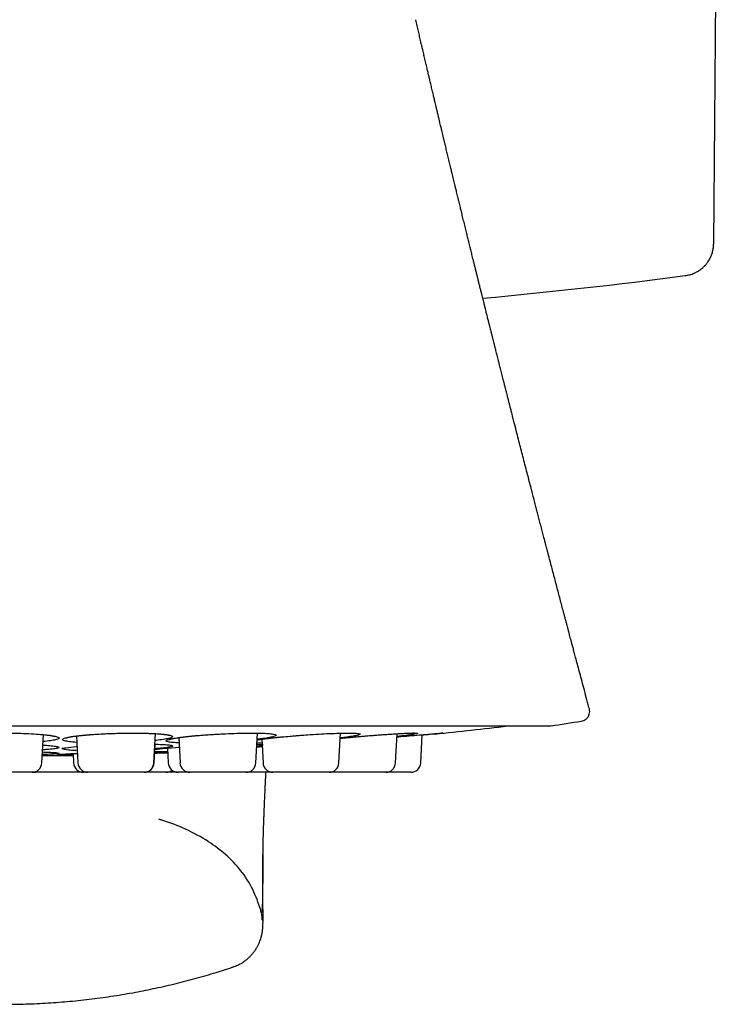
# Model space of a CAD drawing. Header units: millimetres. Extents: x 8 to 1520, y 12 to 1090.
# Tile 10 of 53: x 798 to 820, y 370 to 400. Entities that reach past the tile are written whole.
import ezdxf

# ---------------------------------------------------------------- set-up
doc = ezdxf.new("R2010")
doc.units = ezdxf.units.MM

msp = doc.modelspace()

# ---------------------------------------------------------------- linework, layer by layer
at = {"color": 7, "linetype": 'Continuous', "lineweight": 30}
for p, q in [((819.215, 393.265), (819.508, 426.82)), ((780.878, 378.537), (814.213, 378.537)), ((798.704, 377.409), (798.75, 378.273)), ((799.763, 378.231), (799.806, 377.409)), ((802.124, 377.409), (802.17, 378.303)), ((802.881, 378.182), (802.922, 377.409)), ((805.239, 377.409), (805.287, 378.319)), ((805.419, 378.133), (805.456, 377.409)), ((807.774, 377.409), (807.821, 378.318)), ((809.503, 377.409), (809.549, 378.301)), ((810.272, 377.409), (810.317, 378.272)), ((802.132, 377.409), (802.162, 377.981)), ((802.54, 377.863), (802.564, 377.409)), ((802.549, 377.864), (802.896, 377.893)), ((805.425, 378.016), (805.271, 378.018)), ((798.716, 377.636), (799.311, 377.636)), ((799.58, 377.693), (799.774, 377.702)), ((799.656, 377.697), (799.671, 377.409)), ((798.405, 377.124), (796.687, 377.124)), ((798.41, 377.124), (798.416, 377.124)), ((801.824, 377.124), (800.106, 377.124)), ((801.832, 377.124), (801.831, 377.124)), ((804.939, 377.124), (803.221, 377.124)), ((807.474, 377.124), (805.756, 377.124)), ((807.479, 377.124), (807.485, 377.124)), ((809.203, 377.124), (807.485, 377.124)), ((804.539, 371.183), (804.539, 371.182))]:
    msp.add_line(p, q, dxfattribs=at)
at = {"color": 7, "linetype": 'Continuous', "lineweight": 30, "flags": 128}
msp.add_lwpolyline([(798.457, 377.129), (798.464, 377.128), (798.509, 377.124)], dxfattribs=at)
at = {"color": 7, "linetype": 'Continuous', "lineweight": 30}
for centre, radius, start, end in [((797.546, 550.924), 160, 275.24217, 277.46927), ((797.546, 487.275), 110.01, 278.73035, 279.22192), ((797.546, 507.624), 130, 275.80913, 276.79405), ((814.213, 378.737), 0.2, 270, 278.7209), ((799.311, 378.636), 1, 270, 270.7841), ((797.546, 507.624), 130, 270.78415, 270.93128), ((798.405, 377.424), 0.3, 270, 357), ((799.971, 377.424), 0.3, 183, 270), ((800.106, 377.424), 0.3, 183, 270), ((801.824, 377.424), 0.3, 270, 357), ((801.832, 377.424), 0.3, 270, 357), ((802.499, 377.424), 0.3, 270, 307.3264), ((802.863, 377.424), 0.3, 183, 270), ((803.221, 377.424), 0.3, 183, 270), ((804.939, 377.424), 0.3, 270, 357), ((805.756, 377.424), 0.3, 183, 270), ((807.474, 377.424), 0.3, 270, 357), ((809.203, 377.424), 0.3, 270, 357), ((809.972, 377.424), 0.3, 270, 357)]:
    msp.add_arc(centre, radius, start, end, dxfattribs=at)
for points, knots in [([(815.419, 379.061), (815.415, 379.075), (815.384, 379.191), (815.327, 379.403), (815.25, 379.69), (815.179, 379.955), (815.114, 380.199), (815.055, 380.42), (815.003, 380.613), (814.959, 380.779), (814.922, 380.919), (814.889, 381.041), (814.861, 381.147), (814.837, 381.236), (814.819, 381.306), (814.805, 381.358), (814.796, 381.393), (814.789, 381.419), (814.782, 381.444), (814.774, 381.476), (814.763, 381.517), (814.747, 381.577), (814.725, 381.658), (814.699, 381.757), (814.671, 381.864), (814.617, 382.065), (814.54, 382.359), (814.437, 382.749), (814.333, 383.143), (814.253, 383.448), (814.196, 383.662), (814.166, 383.779), (814.138, 383.885), (814.113, 383.979), (814.089, 384.071), (814.062, 384.174), (814.029, 384.302), (813.989, 384.455), (813.945, 384.624), (813.9, 384.793), (813.858, 384.957), (813.817, 385.113), (813.775, 385.274), (813.73, 385.447), (813.68, 385.641), (813.627, 385.845), (813.573, 386.054), (813.515, 386.277), (813.454, 386.513), (813.391, 386.757), (813.33, 386.994), (813.269, 387.232), (813.204, 387.487), (813.133, 387.764), (813.073, 387.999), (813.027, 388.177), (812.998, 388.291), (812.971, 388.396), (812.95, 388.481), (812.932, 388.551), (812.915, 388.618), (812.895, 388.697), (812.871, 388.79), (812.844, 388.894), (812.817, 389), (812.785, 389.13), (812.747, 389.278), (812.706, 389.441), (812.671, 389.577), (812.643, 389.687), (812.622, 389.773), (812.603, 389.847), (812.584, 389.921), (812.564, 390.003), (812.539, 390.101), (812.514, 390.199), (812.491, 390.293), (812.469, 390.379), (812.446, 390.469), (812.423, 390.563), (812.4, 390.654), (812.379, 390.735), (812.364, 390.796), (812.352, 390.842), (812.342, 390.884), (812.329, 390.935), (812.314, 390.996), (812.297, 391.062), (812.281, 391.127), (812.264, 391.196), (812.247, 391.264), (812.231, 391.326), (812.217, 391.382), (812.202, 391.442), (812.185, 391.513), (812.165, 391.593), (812.143, 391.682), (812.119, 391.775), (812.093, 391.881), (812.065, 391.994), (812.035, 392.113), (812.007, 392.229), (811.977, 392.346), (811.947, 392.469), (811.918, 392.586), (811.891, 392.697), (811.866, 392.794), (811.845, 392.881), (811.825, 392.961), (811.805, 393.045), (811.775, 393.166), (811.74, 393.307), (811.702, 393.462), (811.664, 393.615), (811.624, 393.779), (811.582, 393.951), (811.542, 394.114), (811.506, 394.262), (811.477, 394.381), (811.451, 394.485), (811.429, 394.578), (811.406, 394.672), (811.385, 394.758), (811.367, 394.834), (811.35, 394.901), (811.335, 394.964), (811.319, 395.03), (811.301, 395.103), (811.281, 395.185), (811.26, 395.271), (811.241, 395.353), (811.217, 395.45), (811.188, 395.572), (811.15, 395.728), (811.11, 395.892), (811.071, 396.056), (811.039, 396.19), (811.011, 396.304), (810.989, 396.398), (810.965, 396.496), (810.943, 396.589), (810.924, 396.669), (810.908, 396.737), (810.892, 396.801), (810.876, 396.868), (810.857, 396.948), (810.835, 397.042), (810.811, 397.144), (810.786, 397.249), (810.762, 397.348), (810.74, 397.44), (810.72, 397.523), (810.703, 397.596), (810.687, 397.663), (810.672, 397.729), (810.655, 397.801), (810.635, 397.883), (810.608, 397.996), (810.578, 398.125), (810.546, 398.261), (810.516, 398.386), (810.486, 398.515), (810.453, 398.657), (810.423, 398.786), (810.397, 398.893), (810.378, 398.974), (810.36, 399.052), (810.34, 399.138), (810.319, 399.23), (810.297, 399.324), (810.27, 399.439), (810.238, 399.578), (810.199, 399.742), (810.16, 399.912), (810.133, 400.029), (810.119, 400.091), (810.118, 400.093)], [0, 0, 0, 0, 0.001982, 0.016676, 0.030358, 0.043019, 0.05465, 0.065243, 0.07479, 0.08228, 0.088961, 0.094829, 0.099881, 0.104113, 0.107525, 0.109885, 0.111583, 0.112619, 0.113641, 0.115138, 0.11711, 0.11956, 0.123706, 0.128691, 0.133845, 0.138998, 0.157393, 0.175805, 0.194506, 0.213586, 0.219648, 0.225327, 0.230421, 0.23493, 0.238853, 0.243659, 0.249612, 0.2572, 0.265561, 0.273657, 0.281487, 0.28897, 0.29602, 0.304501, 0.313696, 0.323696, 0.333714, 0.343529, 0.35566, 0.367315, 0.378472, 0.389562, 0.401206, 0.414897, 0.429147, 0.434768, 0.44036, 0.445403, 0.449741, 0.45246, 0.455476, 0.459231, 0.463727, 0.468887, 0.474005, 0.478916, 0.487376, 0.495133, 0.502129, 0.506808, 0.510877, 0.514336, 0.517472, 0.521344, 0.52605, 0.531505, 0.535338, 0.539403, 0.5437, 0.548229, 0.552835, 0.556715, 0.559754, 0.56155, 0.563293, 0.56571, 0.568787, 0.571984, 0.575073, 0.578053, 0.58185, 0.584716, 0.587001, 0.589817, 0.593236, 0.597106, 0.601305, 0.605829, 0.610448, 0.616411, 0.621923, 0.627357, 0.632885, 0.638689, 0.6448, 0.64963, 0.654447, 0.658688, 0.662019, 0.665854, 0.670625, 0.679233, 0.685883, 0.692743, 0.700985, 0.709246, 0.717182, 0.724172, 0.730322, 0.734198, 0.738951, 0.743477, 0.747567, 0.751194, 0.754298, 0.757142, 0.760194, 0.763689, 0.767543, 0.771749, 0.775909, 0.779269, 0.785539, 0.793218, 0.801517, 0.808861, 0.816525, 0.820585, 0.825024, 0.829951, 0.834426, 0.838218, 0.841308, 0.844102, 0.847291, 0.850948, 0.855345, 0.860658, 0.865434, 0.870253, 0.874753, 0.878499, 0.882015, 0.885123, 0.88804, 0.891381, 0.895323, 0.899707, 0.907501, 0.913566, 0.919111, 0.92522, 0.931901, 0.939222, 0.943474, 0.947171, 0.950648, 0.954595, 0.95928, 0.963777, 0.967937, 0.975588, 0.983418, 0.991217, 0.99966, 1, 1, 1, 1]), ([(818.345, 392.282), (818.394, 392.29), (818.486, 392.306), (818.611, 392.352), (818.708, 392.401), (818.781, 392.448), (818.834, 392.487), (818.878, 392.523), (818.924, 392.567), (818.979, 392.625), (819.043, 392.709), (819.101, 392.805), (819.149, 392.91), (819.185, 393.019), (819.21, 393.138), (819.213, 393.222), (819.215, 393.265)], [0, 0, 0, 0, 0.102326, 0.195556, 0.277645, 0.33102, 0.376896, 0.41501, 0.450361, 0.509729, 0.583398, 0.670789, 0.744684, 0.824897, 0.910416, 1, 1, 1, 1]), ([(815.177, 378.687), (815.201, 378.693), (815.246, 378.703), (815.297, 378.732), (815.33, 378.759), (815.351, 378.78), (815.372, 378.806), (815.397, 378.844), (815.421, 378.903), (815.434, 378.979), (815.424, 379.033), (815.419, 379.061)], [0, 0, 0, 0, 0.15256, 0.282393, 0.353057, 0.409622, 0.456984, 0.551812, 0.677931, 0.830455, 1, 1, 1, 1]), ([(797.02, 378.313), (797.074, 378.314), (797.178, 378.318), (797.356, 378.32), (797.596, 378.321), (797.899, 378.319), (798.234, 378.309), (798.539, 378.293), (798.801, 378.271), (799.012, 378.246), (799.156, 378.216), (799.233, 378.185), (799.234, 378.153), (799.164, 378.122), (799.018, 378.093), (798.872, 378.072), (798.762, 378.064), (798.739, 378.062)], [0, 0, 0, 0, 0.037576, 0.073913, 0.119727, 0.198085, 0.276007, 0.353679, 0.43228, 0.510615, 0.588348, 0.666587, 0.744719, 0.823244, 0.90152, 0.979574, 1, 1, 1, 1]), ([(798.637, 378.283), (798.678, 378.28), (798.747, 378.274), (798.834, 378.265), (798.903, 378.256), (798.962, 378.248), (799.009, 378.24), (799.045, 378.233), (799.072, 378.227), (799.091, 378.222), (799.104, 378.218), (799.109, 378.217), (799.109, 378.217), (799.108, 378.217)], [0, 0, 0, 0, 0.163099, 0.280133, 0.398076, 0.510898, 0.613712, 0.70653, 0.789919, 0.863696, 0.927656, 0.989771, 1, 1, 1, 1]), ([(799.773, 378.037), (799.768, 378.037), (799.675, 378.042), (799.545, 378.057), (799.397, 378.08), (799.328, 378.108), (799.327, 378.139), (799.4, 378.171), (799.509, 378.195), (799.612, 378.212), (799.681, 378.222), (799.75, 378.231), (799.819, 378.239), (799.886, 378.247), (799.954, 378.254), (800.026, 378.261), (800.082, 378.266), (800.122, 378.27), (800.139, 378.271), (800.147, 378.272), (800.151, 378.272), (800.155, 378.273), (800.165, 378.273), (800.186, 378.274), (800.221, 378.276), (800.331, 378.283), (800.431, 378.289), (800.516, 378.294)], [0, 0, 0, 0, 0.006583, 0.110168, 0.213152, 0.316712, 0.420639, 0.52358, 0.626573, 0.660911, 0.695509, 0.730536, 0.75629, 0.783625, 0.812601, 0.83712, 0.864864, 0.876141, 0.880923, 0.882993, 0.884605, 0.884956, 0.887501, 0.894388, 0.905269, 0.920146, 1, 1, 1, 1]), ([(799.448, 378.173), (799.449, 378.173), (799.451, 378.174), (799.472, 378.181), (799.501, 378.188), (799.544, 378.197), (799.607, 378.209), (799.695, 378.223), (799.804, 378.237), (799.934, 378.251), (800.082, 378.265), (800.241, 378.277), (800.354, 378.284), (800.408, 378.288)], [0, 0, 0, 0, 0.067227, 0.123797, 0.182737, 0.244074, 0.340817, 0.442158, 0.548294, 0.659921, 0.775546, 0.890814, 1, 1, 1, 1]), ([(800.516, 378.294), (800.57, 378.297), (800.675, 378.303), (800.853, 378.31), (801.093, 378.316), (801.395, 378.322), (801.728, 378.32), (802.03, 378.313), (802.288, 378.299), (802.493, 378.279), (802.632, 378.255), (802.702, 378.227), (802.696, 378.196), (802.621, 378.164), (802.469, 378.133), (802.312, 378.108), (802.191, 378.096), (802.159, 378.093)], [0, 0, 0, 0, 0.037309, 0.073387, 0.118876, 0.196675, 0.274043, 0.351163, 0.429204, 0.506982, 0.584161, 0.661845, 0.73942, 0.817386, 0.895105, 0.972604, 1, 1, 1, 1]), ([(801.889, 378.315), (801.908, 378.315), (801.98, 378.313), (802.092, 378.308), (802.208, 378.302), (802.299, 378.295), (802.37, 378.289), (802.431, 378.282), (802.48, 378.275), (802.517, 378.27), (802.542, 378.265), (802.558, 378.261), (802.568, 378.258), (802.576, 378.256), (802.577, 378.256), (802.577, 378.256)], [0, 0, 0, 0, 0.0529, 0.192612, 0.333378, 0.428282, 0.523992, 0.617284, 0.702112, 0.778286, 0.846239, 0.891806, 0.932638, 0.968755, 1, 1, 1, 1]), ([(802.89, 378.022), (802.823, 378.025), (802.685, 378.031), (802.553, 378.049), (802.486, 378.071), (802.49, 378.098), (802.567, 378.127), (802.68, 378.152), (802.785, 378.169), (802.855, 378.18), (802.925, 378.19), (802.995, 378.199), (803.063, 378.207), (803.132, 378.215), (803.204, 378.223), (803.261, 378.229), (803.302, 378.233), (803.318, 378.235), (803.326, 378.236), (803.33, 378.236), (803.335, 378.237), (803.345, 378.237), (803.366, 378.239), (803.4, 378.242), (803.511, 378.25), (803.612, 378.258), (803.697, 378.265)], [0, 0, 0, 0, 0.0986128, 0.2029331, 0.3078389, 0.4131139, 0.5173937, 0.6217226, 0.656506, 0.6915541, 0.7270367, 0.7531244, 0.7808143, 0.8101669, 0.8350044, 0.8631093, 0.8745322, 0.879377, 0.8814737, 0.8831062, 0.8834619, 0.88604, 0.8930161, 0.9040389, 0.919109, 1, 1, 1, 1]), ([(802.603, 378.129), (802.604, 378.129), (802.605, 378.129), (802.619, 378.133), (802.653, 378.142), (802.708, 378.154), (802.78, 378.167), (802.87, 378.181), (802.98, 378.196), (803.111, 378.212), (803.261, 378.228), (803.407, 378.242), (803.505, 378.25), (803.545, 378.253)], [0, 0, 0, 0, 0.043929, 0.098236, 0.181801, 0.270416, 0.365511, 0.466043, 0.572309, 0.684966, 0.802365, 0.919456, 1, 1, 1, 1]), ([(803.668, 378.263), (803.703, 378.265), (803.739, 378.268), (803.776, 378.271), (803.776, 378.271)], [0, 0, 0, 0, 0.983259, 1, 1, 1, 1]), ([(803.697, 378.265), (803.751, 378.269), (803.856, 378.277), (804.035, 378.288), (804.274, 378.3), (804.576, 378.312), (804.907, 378.32), (805.206, 378.321), (805.46, 378.316), (805.662, 378.305), (805.796, 378.287), (805.861, 378.264), (805.851, 378.237), (805.771, 378.207), (805.615, 378.176), (805.448, 378.15), (805.317, 378.135), (805.277, 378.131)], [0, 0, 0, 0, 0.037053, 0.072882, 0.118059, 0.195325, 0.272162, 0.348752, 0.426258, 0.503502, 0.580151, 0.657302, 0.734344, 0.811776, 0.88896, 0.965927, 1, 1, 1, 1]), ([(805.276, 378.111), (805.284, 378.112), (805.308, 378.117), (805.365, 378.126), (805.435, 378.136), (805.506, 378.146), (805.576, 378.154), (805.644, 378.163), (805.714, 378.171), (805.786, 378.179), (805.844, 378.186), (805.884, 378.191), (805.901, 378.192), (805.909, 378.193), (805.913, 378.194), (805.917, 378.194), (805.928, 378.195), (805.949, 378.197), (805.983, 378.2), (806.095, 378.21), (806.196, 378.219), (806.281, 378.227)], [0, 0, 0, 0, 0.046951, 0.134586, 0.222889, 0.312287, 0.378011, 0.447774, 0.521727, 0.584305, 0.655115, 0.683893, 0.696099, 0.701381, 0.705494, 0.70639, 0.712884, 0.73046, 0.758231, 0.796201, 1, 1, 1, 1]), ([(805.276, 378.11), (805.278, 378.111), (805.297, 378.114), (805.342, 378.121), (805.411, 378.132), (805.499, 378.145), (805.571, 378.154), (805.613, 378.159)], [0, 0, 0, 0, 0.036263, 0.249043, 0.471474, 0.691396, 1, 1, 1, 1]), ([(806.281, 378.227), (806.334, 378.232), (806.44, 378.241), (806.618, 378.255), (806.858, 378.272), (807.159, 378.291), (807.488, 378.307), (807.786, 378.318), (808.037, 378.322), (808.236, 378.319), (808.368, 378.31), (808.43, 378.295), (808.417, 378.274), (808.334, 378.248), (808.176, 378.219), (808.001, 378.193), (807.861, 378.177), (807.814, 378.172)], [0, 0, 0, 0, 0.036825, 0.072432, 0.11733, 0.194119, 0.270481, 0.346598, 0.423625, 0.500393, 0.576567, 0.653243, 0.729807, 0.806763, 0.883468, 0.959961, 1, 1, 1, 1]), ([(807.813, 378.162), (807.86, 378.167), (807.961, 378.177), (808.125, 378.192), (808.301, 378.208), (808.48, 378.224), (808.66, 378.239), (808.84, 378.253), (809.018, 378.266), (809.191, 378.279), (809.355, 378.29), (809.51, 378.299), (809.65, 378.307), (809.773, 378.313), (809.876, 378.318), (809.96, 378.321), (810.023, 378.323), (810.059, 378.323), (810.076, 378.323), (810.077, 378.324), (810.077, 378.324)], [0, 0, 0, 0, 0.049853, 0.108472, 0.166514, 0.225048, 0.284104, 0.343519, 0.403883, 0.464619, 0.525791, 0.587534, 0.648916, 0.709532, 0.769638, 0.82899, 0.887389, 0.945249, 0.979777, 1, 1, 1, 1]), ([(807.813, 378.162), (807.887, 378.169), (808.013, 378.181), (808.194, 378.198), (808.372, 378.214), (808.612, 378.234), (808.912, 378.258), (809.241, 378.282), (809.538, 378.301), (809.79, 378.314), (809.988, 378.321), (810.119, 378.321), (810.181, 378.315), (810.168, 378.302), (810.085, 378.284), (809.928, 378.26), (809.746, 378.236), (809.6, 378.22), (809.545, 378.214)], [0, 0, 0, 0, 0.048769, 0.083598, 0.117273, 0.159737, 0.232362, 0.304583, 0.376573, 0.449422, 0.522029, 0.594071, 0.666592, 0.739002, 0.811786, 0.88433, 0.956676, 1, 1, 1, 1]), ([(809.544, 378.204), (809.585, 378.208), (809.742, 378.222), (809.999, 378.244), (810.299, 378.27), (810.554, 378.292), (810.756, 378.308), (810.892, 378.318), (810.958, 378.322), (810.95, 378.319), (810.872, 378.309), (810.72, 378.293), (810.534, 378.275), (810.38, 378.26), (810.316, 378.254)], [0, 0, 0, 0, 0.032041, 0.122269, 0.212208, 0.303221, 0.393934, 0.483935, 0.574541, 0.665002, 0.755936, 0.846565, 0.93695, 1, 1, 1, 1]), ([(798.722, 377.744), (798.772, 377.742), (798.911, 377.738), (799.073, 377.729), (799.201, 377.717), (799.243, 377.705), (799.206, 377.693), (799.084, 377.681), (798.92, 377.672), (798.775, 377.667), (798.718, 377.666)], [0, 0, 0, 0, 0.076972, 0.216088, 0.354546, 0.49421, 0.633726, 0.773896, 0.912007, 1, 1, 1, 1]), ([(798.733, 377.955), (798.786, 377.951), (798.928, 377.943), (799.087, 377.925), (799.209, 377.904), (799.243, 377.881), (799.199, 377.858), (799.069, 377.836), (798.909, 377.819), (798.772, 377.812), (798.725, 377.809)], [0, 0, 0, 0, 0.084437, 0.224944, 0.364778, 0.505839, 0.646741, 0.788313, 0.927798, 1, 1, 1, 1]), ([(799.751, 377.787), (799.74, 377.787), (799.64, 377.79), (799.445, 377.804), (799.313, 377.829), (799.319, 377.852), (799.335, 377.862), (799.336, 377.862), (799.336, 377.862), (799.336, 377.862), (799.339, 377.863), (799.38, 377.867), (799.501, 377.882), (799.647, 377.897), (799.757, 377.909)], [0, 0, 0, 0, 0.019179, 0.172726, 0.472728, 0.670013, 0.676507, 0.678202, 0.678662, 0.678795, 0.678865, 0.691321, 0.765004, 1, 1, 1, 1]), ([(802.136, 377.981), (802.218, 377.979), (802.39, 377.974), (802.57, 377.961), (802.686, 377.945), (802.716, 377.925), (802.667, 377.903), (802.534, 377.88), (802.362, 377.86), (802.213, 377.848), (802.155, 377.844)], [0, 0, 0, 0, 0.1239021, 0.2560896, 0.387645, 0.5203536, 0.6529141, 0.7861035, 0.917331, 1, 1, 1, 1]), ([(802.14, 377.759), (802.159, 377.76), (802.266, 377.76), (802.399, 377.759), (802.527, 377.755), (802.566, 377.748), (802.527, 377.739), (802.4, 377.729), (802.269, 377.721), (802.165, 377.716), (802.148, 377.715)], [0, 0, 0, 0, 0.033694, 0.189755, 0.345081, 0.501754, 0.658266, 0.815507, 0.970443, 1, 1, 1, 1]), ([(802.154, 377.822), (802.179, 377.825), (802.302, 377.838), (802.44, 377.852), (802.549, 377.864)], [0, 0, 0, 0, 0.2107, 1, 1, 1, 1]), ([(805.253, 377.984), (805.286, 377.983), (805.382, 377.982), (805.453, 377.977), (805.462, 377.972), (805.464, 377.971)], [0, 0, 0, 0, 0.287503, 0.859159, 1, 1, 1, 1]), ([(805.265, 377.9), (805.32, 377.903), (805.383, 377.907), (805.444, 377.911), (805.451, 377.911)], [0, 0, 0, 0, 0.894277, 1, 1, 1, 1]), ([(805.409, 377.94), (805.381, 377.935), (805.348, 377.929), (805.279, 377.922), (805.266, 377.921)], [0, 0, 0, 0, 0.80963, 1, 1, 1, 1]), ([(799.658, 377.65), (799.637, 377.65), (799.523, 377.649), (799.31, 377.651), (799.167, 377.657), (799.162, 377.666), (799.174, 377.67), (799.175, 377.67), (799.175, 377.67), (799.175, 377.67), (799.178, 377.671), (799.218, 377.672), (799.332, 377.68), (799.473, 377.687), (799.58, 377.693)], [0, 0, 0, 0, 0.035167, 0.186215, 0.481325, 0.675393, 0.681781, 0.683449, 0.683901, 0.684032, 0.684101, 0.696354, 0.768836, 1, 1, 1, 1]), ([(802.146, 377.707), (802.245, 377.711), (802.388, 377.716), (802.509, 377.72), (802.547, 377.722)], [0, 0, 0, 0, 0.687949, 1, 1, 1, 1]), ([(798.502, 377.124), (798.502, 377.124), (798.491, 377.124), (798.469, 377.124), (798.44, 377.124), (798.42, 377.124), (798.417, 377.124), (798.416, 377.124)], [0, 0, 0, 0, 0.016025, 0.167917, 0.445415, 0.721295, 1, 1, 1, 1]), ([(799.964, 377.124), (799.946, 377.124), (799.908, 377.124), (799.849, 377.124), (799.791, 377.124), (799.739, 377.124), (799.67, 377.124), (799.582, 377.124), (799.476, 377.124), (799.377, 377.124), (799.287, 377.124), (799.207, 377.124), (799.128, 377.124), (799.049, 377.124), (798.971, 377.124), (798.896, 377.124), (798.825, 377.124), (798.76, 377.124), (798.701, 377.124), (798.655, 377.124), (798.619, 377.124), (798.592, 377.124), (798.562, 377.124), (798.534, 377.124), (798.513, 377.124), (798.51, 377.124), (798.509, 377.124)], [0, 0, 0, 0, 0.035984, 0.079397, 0.108354, 0.137479, 0.166905, 0.220666, 0.274113, 0.328108, 0.368503, 0.408601, 0.448765, 0.489357, 0.533166, 0.576579, 0.620059, 0.664067, 0.707876, 0.751289, 0.780246, 0.809371, 0.838797, 0.892558, 0.946005, 1, 1, 1, 1]), ([(800.099, 377.124), (800.093, 377.124), (800.077, 377.124), (800.054, 377.124), (800.024, 377.124), (799.995, 377.124), (799.974, 377.124), (799.972, 377.124), (799.971, 377.124)], [0, 0, 0, 0, 0.0728165, 0.1956989, 0.3198554, 0.5466817, 0.7721861, 1, 1, 1, 1]), ([(802.499, 377.124), (802.499, 377.124), (802.497, 377.124), (802.486, 377.124), (802.467, 377.124), (802.44, 377.124), (802.404, 377.124), (802.36, 377.124), (802.308, 377.124), (802.249, 377.124), (802.184, 377.124), (802.121, 377.124), (802.063, 377.124), (802.011, 377.124), (801.942, 377.124), (801.885, 377.124), (801.844, 377.124), (801.839, 377.124)], [0, 0, 0, 0, 0.070701, 0.140827, 0.211009, 0.281881, 0.358465, 0.434356, 0.510365, 0.587297, 0.663881, 0.739773, 0.790395, 0.841308, 0.89275, 0.986731, 1, 1, 1, 1]), ([(802.857, 377.124), (802.835, 377.124), (802.78, 377.124), (802.687, 377.124), (802.591, 377.124), (802.53, 377.124), (802.506, 377.124)], [0, 0, 0, 0, 0.189679, 0.491061, 0.79553, 1, 1, 1, 1]), ([(803.215, 377.124), (803.203, 377.124), (803.168, 377.124), (803.114, 377.124), (803.055, 377.124), (803.009, 377.124), (802.973, 377.124), (802.947, 377.124), (802.916, 377.124), (802.888, 377.124), (802.867, 377.124), (802.865, 377.124), (802.863, 377.124)], [0, 0, 0, 0, 0.052757, 0.162475, 0.271697, 0.37993, 0.452125, 0.524737, 0.598101, 0.732133, 0.865384, 1, 1, 1, 1]), ([(805.749, 377.124), (805.74, 377.124), (805.714, 377.124), (805.67, 377.124), (805.618, 377.124), (805.549, 377.124), (805.462, 377.124), (805.356, 377.124), (805.257, 377.124), (805.167, 377.124), (805.087, 377.124), (805.013, 377.124), (804.967, 377.124), (804.946, 377.124)], [0, 0, 0, 0, 0.043697, 0.112519, 0.1817379, 0.2516745, 0.3794444, 0.5064697, 0.634796, 0.7308008, 0.8260993, 0.9215553, 1, 1, 1, 1]), ([(805.455, 374.609), (805.455, 374.626), (805.456, 374.66), (805.456, 374.708), (805.457, 374.755), (805.458, 374.802), (805.459, 374.846), (805.459, 374.89), (805.46, 374.933), (805.461, 374.974), (805.462, 375.013), (805.463, 375.053), (805.464, 375.092), (805.465, 375.133), (805.466, 375.176), (805.467, 375.221), (805.468, 375.266), (805.47, 375.309), (805.471, 375.35), (805.472, 375.39), (805.473, 375.431), (805.475, 375.474), (805.476, 375.519), (805.478, 375.566), (805.479, 375.614), (805.481, 375.659), (805.483, 375.707), (805.485, 375.757), (805.487, 375.812), (805.489, 375.868), (805.491, 375.927), (805.494, 375.99), (805.496, 376.055), (805.499, 376.121), (805.502, 376.192), (805.506, 376.266), (805.509, 376.343), (805.512, 376.406), (805.514, 376.454), (805.516, 376.489), (805.518, 376.528), (805.52, 376.57), (805.522, 376.622), (805.525, 376.683), (805.528, 376.754), (805.532, 376.825), (805.535, 376.892), (805.538, 376.953), (805.542, 377.02), (805.545, 377.076), (805.546, 377.114), (805.547, 377.124)], [0, 0, 0, 0, 0.018741, 0.038694, 0.059872, 0.082286, 0.10593, 0.129035, 0.150433, 0.170123, 0.188922, 0.205948, 0.223124, 0.241192, 0.260149, 0.279968, 0.299446, 0.317931, 0.335422, 0.35193, 0.368801, 0.387053, 0.405523, 0.425215, 0.445127, 0.463664, 0.480808, 0.502773, 0.523838, 0.546011, 0.569229, 0.593335, 0.618321, 0.643883, 0.669208, 0.698565, 0.727186, 0.754565, 0.76704, 0.779535, 0.793239, 0.808279, 0.824652, 0.848694, 0.873685, 0.898955, 0.922283, 0.943325, 0.962088, 0.989411, 1, 1, 1, 1]), ([(809.972, 377.124), (809.972, 377.124), (809.97, 377.124), (809.958, 377.124), (809.94, 377.124), (809.912, 377.124), (809.877, 377.124), (809.833, 377.124), (809.781, 377.124), (809.722, 377.124), (809.657, 377.124), (809.594, 377.124), (809.536, 377.124), (809.484, 377.124), (809.415, 377.124), (809.328, 377.124), (809.253, 377.124), (809.214, 377.124), (809.21, 377.124)], [0, 0, 0, 0, 0.064827, 0.129126, 0.193478, 0.258461, 0.328682, 0.398268, 0.467962, 0.538502, 0.608723, 0.678309, 0.724725, 0.771409, 0.818577, 0.904749, 0.99042, 1, 1, 1, 1]), ([(805.386, 372.922), (805.312, 373.133), (805.164, 373.559), (804.794, 374.137), (804.327, 374.623), (803.758, 375.049), (803.103, 375.396), (802.585, 375.606), (802.307, 375.682), (802.275, 375.69)], [0, 0, 0, 0, 0.15618, 0.315097, 0.46999, 0.61718, 0.80106, 0.977236, 1, 1, 1, 1]), ([(805.455, 374.611), (805.455, 374.602), (805.454, 374.498), (805.452, 374.318), (805.449, 374.071), (805.447, 373.847), (805.444, 373.64), (805.442, 373.451), (805.439, 373.283), (805.436, 373.137), (805.433, 373.015), (805.429, 372.915), (805.427, 372.868), (805.425, 372.845)], [0, 0, 0, 0, 0.008616, 0.104952, 0.201065, 0.297091, 0.393167, 0.493983, 0.595025, 0.696224, 0.797498, 0.898779, 1, 1, 1, 1]), ([(805.455, 372.521), (805.455, 372.529), (805.456, 372.544), (805.456, 372.567), (805.456, 372.589), (805.457, 372.611), (805.457, 372.632), (805.457, 372.651), (805.457, 372.668), (805.457, 372.683), (805.457, 372.695), (805.457, 372.707), (805.457, 372.718), (805.457, 372.727), (805.457, 372.736), (805.457, 372.747), (805.457, 372.762), (805.457, 372.78), (805.456, 372.801), (805.456, 372.824), (805.456, 372.849), (805.456, 372.876), (805.456, 372.908), (805.455, 372.943), (805.455, 372.98), (805.455, 373.017), (805.454, 373.054), (805.454, 373.09), (805.454, 373.132), (805.453, 373.181), (805.453, 373.237), (805.453, 373.285), (805.452, 373.325), (805.452, 373.357), (805.452, 373.389), (805.452, 373.422), (805.452, 373.457), (805.452, 373.492), (805.452, 373.529), (805.451, 373.568), (805.451, 373.607), (805.451, 373.648), (805.451, 373.69), (805.451, 373.732), (805.451, 373.772), (805.451, 373.811), (805.451, 373.845), (805.451, 373.876), (805.451, 373.905), (805.451, 373.931), (805.451, 373.956), (805.451, 373.976), (805.451, 373.992), (805.451, 374.005), (805.451, 374.016), (805.451, 374.027), (805.451, 374.038), (805.451, 374.049), (805.452, 374.063), (805.452, 374.08), (805.452, 374.102), (805.452, 374.127), (805.452, 374.157), (805.452, 374.191), (805.452, 374.23), (805.452, 374.273), (805.453, 374.32), (805.453, 374.372), (805.454, 374.429), (805.454, 374.492), (805.455, 374.559), (805.455, 374.606), (805.455, 374.63)], [0, 0, 0, 0, 0.021091, 0.041005, 0.059737, 0.077282, 0.093637, 0.108798, 0.122763, 0.132895, 0.142285, 0.150934, 0.158841, 0.166005, 0.172425, 0.178634, 0.190683, 0.203966, 0.218485, 0.234238, 0.251227, 0.269452, 0.288912, 0.312216, 0.33473, 0.356434, 0.377327, 0.397408, 0.416676, 0.445883, 0.474399, 0.502225, 0.517028, 0.531856, 0.546879, 0.562096, 0.577507, 0.593112, 0.609168, 0.62618, 0.64228, 0.659161, 0.676709, 0.69355, 0.709275, 0.723886, 0.737383, 0.74847, 0.758693, 0.768301, 0.777378, 0.785923, 0.790486, 0.794882, 0.79911, 0.803171, 0.807064, 0.810825, 0.815266, 0.82155, 0.829151, 0.83807, 0.848307, 0.859864, 0.87274, 0.886938, 0.902459, 0.919304, 0.937477, 0.956982, 0.977821, 1, 1, 1, 1]), ([(805.433, 372.647), (805.433, 372.65), (805.432, 372.698), (805.418, 372.79), (805.397, 372.877), (805.386, 372.922)], [0, 0, 0, 0, 0.033011, 0.509201, 1, 1, 1, 1]), ([(805.435, 372.612), (805.435, 372.612), (805.435, 372.612), (805.435, 372.613), (805.435, 372.615), (805.435, 372.618), (805.434, 372.623), (805.434, 372.628), (805.434, 372.636), (805.433, 372.642), (805.433, 372.646), (805.433, 372.647)], [0, 0, 0, 0, 0.060409, 0.161072, 0.269229, 0.390578, 0.520158, 0.65797, 0.80402, 0.958309, 1, 1, 1, 1]), ([(804.539, 371.181), (804.589, 371.2), (804.686, 371.236), (804.814, 371.307), (804.922, 371.381), (805.008, 371.453), (805.075, 371.517), (805.12, 371.567), (805.149, 371.602), (805.168, 371.627), (805.204, 371.673), (805.25, 371.742), (805.299, 371.829), (805.337, 371.908), (805.365, 371.978), (805.386, 372.038), (805.399, 372.083), (805.408, 372.116), (805.414, 372.139), (805.418, 372.159), (805.423, 372.179), (805.427, 372.2), (805.431, 372.222), (805.434, 372.244), (805.437, 372.265), (805.44, 372.287), (805.443, 372.309), (805.445, 372.332), (805.447, 372.356), (805.449, 372.38), (805.451, 372.406), (805.452, 372.433), (805.454, 372.461), (805.455, 372.488), (805.455, 372.507), (805.456, 372.515)], [0, 0, 0, 0, 0.024267, 0.046494, 0.066307, 0.08344, 0.097736, 0.109151, 0.115209, 0.120556, 0.125863, 0.146771, 0.167333, 0.187777, 0.208361, 0.229353, 0.251006, 0.267823, 0.285231, 0.304088, 0.325464, 0.352412, 0.382541, 0.415858, 0.452366, 0.492067, 0.534963, 0.581055, 0.630342, 0.685406, 0.743978, 0.806058, 0.871645, 0.940739, 1, 1, 1, 1]), ([(805.455, 372.521), (805.455, 372.52), (805.455, 372.518), (805.455, 372.516), (805.455, 372.515)], [0, 0, 0, 0, 0.70496, 1, 1, 1, 1]), ([(790.552, 371.182), (790.736, 371.122), (791.133, 370.992), (791.751, 370.816), (792.403, 370.648), (793.059, 370.502), (793.72, 370.375), (794.372, 370.27), (795.014, 370.186), (795.645, 370.122), (796.278, 370.076), (796.911, 370.049), (797.558, 370.039), (798.218, 370.049), (798.891, 370.08), (799.561, 370.132), (800.23, 370.204), (800.897, 370.296), (801.548, 370.407), (802.182, 370.534), (802.801, 370.676), (803.414, 370.836), (803.994, 371.003), (804.367, 371.125), (804.539, 371.182)], [0, 0, 0, 0, 0.040867, 0.088128, 0.135395, 0.182664, 0.229935, 0.277206, 0.321775, 0.366343, 0.41091, 0.455476, 0.500041, 0.547308, 0.594575, 0.641843, 0.689112, 0.736382, 0.783653, 0.828222, 0.872791, 0.917356, 0.961916, 1, 1, 1, 1])]:
    msp.add_open_spline(points, degree=3, knots=knots, dxfattribs=at)

doc.saveas('drawing.dxf')
